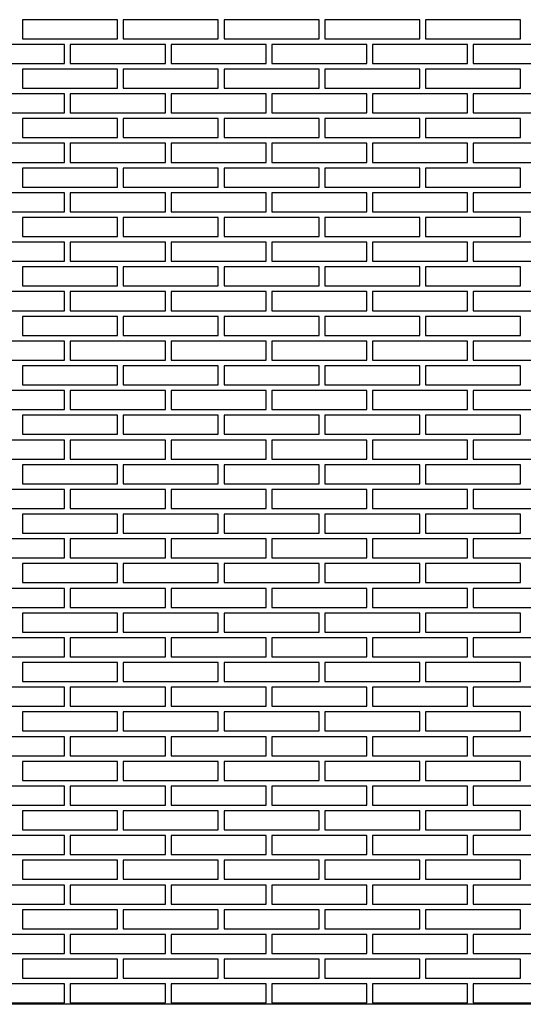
# Model space of a CAD drawing. Header units: millimetres. Extents: x 201 to 840, y 135 to 685.
# Tile 46 of 219: x 336.92 to 338.24, y 153.34 to 155.93. Entities that reach past the tile are written whole.
import ezdxf

# ---------------------------------------------------------------- set-up
doc = ezdxf.new("R2010")
doc.units = ezdxf.units.MM
doc.layers.add('04', color=4, linetype='Continuous')
doc.layers.add('Ladrillo visto', color=250, linetype='Continuous')

msp = doc.modelspace()

# ---------------------------------------------------------------- linework, layer by layer
at = {"layer": '04'}
msp.add_line((340.6394, 153.3441), (334.7894, 153.3441), dxfattribs=at)
at = {"layer": 'Ladrillo visto', "color": 251, "ltscale": 0.5}
for points in [[(336.9244, 155.8827), (337.1744, 155.8827), (337.1744, 155.9327), (336.9244, 155.9327), (336.9244, 155.8827)], [(337.1894, 155.8827), (337.4394, 155.8827), (337.4394, 155.9327), (337.1894, 155.9327), (337.1894, 155.8827)], [(337.4544, 155.8827), (337.7044, 155.8827), (337.7044, 155.9327), (337.4544, 155.9327), (337.4544, 155.8827)], [(337.7194, 155.8827), (337.9694, 155.8827), (337.9694, 155.9327), (337.7194, 155.9327), (337.7194, 155.8827)], [(337.9844, 155.8827), (338.2344, 155.8827), (338.2344, 155.9327), (337.9844, 155.9327), (337.9844, 155.8827)], [(336.7851, 155.8177), (337.0351, 155.8177), (337.0351, 155.8677), (336.7851, 155.8677), (336.7851, 155.8177)], [(337.0501, 155.8177), (337.3001, 155.8177), (337.3001, 155.8677), (337.0501, 155.8677), (337.0501, 155.8177)], [(337.3151, 155.8177), (337.5651, 155.8177), (337.5651, 155.8677), (337.3151, 155.8677), (337.3151, 155.8177)], [(337.5801, 155.8177), (337.8301, 155.8177), (337.8301, 155.8677), (337.5801, 155.8677), (337.5801, 155.8177)], [(337.8451, 155.8177), (338.0951, 155.8177), (338.0951, 155.8677), (337.8451, 155.8677), (337.8451, 155.8177)], [(338.1101, 155.8177), (338.3601, 155.8177), (338.3601, 155.8677), (338.1101, 155.8677), (338.1101, 155.8177)], [(336.9244, 155.7527), (337.1744, 155.7527), (337.1744, 155.8027), (336.9244, 155.8027), (336.9244, 155.7527)], [(337.1894, 155.7527), (337.4394, 155.7527), (337.4394, 155.8027), (337.1894, 155.8027), (337.1894, 155.7527)], [(337.4544, 155.7527), (337.7044, 155.7527), (337.7044, 155.8027), (337.4544, 155.8027), (337.4544, 155.7527)], [(337.7194, 155.7527), (337.9694, 155.7527), (337.9694, 155.8027), (337.7194, 155.8027), (337.7194, 155.7527)], [(337.9844, 155.7527), (338.2344, 155.7527), (338.2344, 155.8027), (337.9844, 155.8027), (337.9844, 155.7527)], [(336.7851, 155.6877), (337.0351, 155.6877), (337.0351, 155.7377), (336.7851, 155.7377), (336.7851, 155.6877)], [(337.0501, 155.6877), (337.3001, 155.6877), (337.3001, 155.7377), (337.0501, 155.7377), (337.0501, 155.6877)], [(337.3151, 155.6877), (337.5651, 155.6877), (337.5651, 155.7377), (337.3151, 155.7377), (337.3151, 155.6877)], [(337.5801, 155.6877), (337.8301, 155.6877), (337.8301, 155.7377), (337.5801, 155.7377), (337.5801, 155.6877)], [(337.8451, 155.6877), (338.0951, 155.6877), (338.0951, 155.7377), (337.8451, 155.7377), (337.8451, 155.6877)], [(338.1101, 155.6877), (338.3601, 155.6877), (338.3601, 155.7377), (338.1101, 155.7377), (338.1101, 155.6877)], [(336.9244, 155.6227), (337.1744, 155.6227), (337.1744, 155.6727), (336.9244, 155.6727), (336.9244, 155.6227)], [(337.1894, 155.6227), (337.4394, 155.6227), (337.4394, 155.6727), (337.1894, 155.6727), (337.1894, 155.6227)], [(337.4544, 155.6227), (337.7044, 155.6227), (337.7044, 155.6727), (337.4544, 155.6727), (337.4544, 155.6227)], [(337.7194, 155.6227), (337.9694, 155.6227), (337.9694, 155.6727), (337.7194, 155.6727), (337.7194, 155.6227)], [(337.9844, 155.6227), (338.2344, 155.6227), (338.2344, 155.6727), (337.9844, 155.6727), (337.9844, 155.6227)], [(336.7851, 155.5577), (337.0351, 155.5577), (337.0351, 155.6077), (336.7851, 155.6077), (336.7851, 155.5577)], [(337.0501, 155.5577), (337.3001, 155.5577), (337.3001, 155.6077), (337.0501, 155.6077), (337.0501, 155.5577)], [(337.3151, 155.5577), (337.5651, 155.5577), (337.5651, 155.6077), (337.3151, 155.6077), (337.3151, 155.5577)], [(337.5801, 155.5577), (337.8301, 155.5577), (337.8301, 155.6077), (337.5801, 155.6077), (337.5801, 155.5577)], [(337.8451, 155.5577), (338.0951, 155.5577), (338.0951, 155.6077), (337.8451, 155.6077), (337.8451, 155.5577)], [(338.1101, 155.5577), (338.3601, 155.5577), (338.3601, 155.6077), (338.1101, 155.6077), (338.1101, 155.5577)], [(336.9244, 155.4927), (337.1744, 155.4927), (337.1744, 155.5427), (336.9244, 155.5427), (336.9244, 155.4927)], [(337.1894, 155.4927), (337.4394, 155.4927), (337.4394, 155.5427), (337.1894, 155.5427), (337.1894, 155.4927)], [(337.4544, 155.4927), (337.7044, 155.4927), (337.7044, 155.5427), (337.4544, 155.5427), (337.4544, 155.4927)], [(337.7194, 155.4927), (337.9694, 155.4927), (337.9694, 155.5427), (337.7194, 155.5427), (337.7194, 155.4927)], [(337.9844, 155.4927), (338.2344, 155.4927), (338.2344, 155.5427), (337.9844, 155.5427), (337.9844, 155.4927)], [(336.8544, 155.4277), (337.0351, 155.4277), (337.0351, 155.4777), (336.8544, 155.4777)], [(337.0501, 155.4277), (337.3001, 155.4277), (337.3001, 155.4777), (337.0501, 155.4777), (337.0501, 155.4277)], [(337.3151, 155.4277), (337.5651, 155.4277), (337.5651, 155.4777), (337.3151, 155.4777), (337.3151, 155.4277)], [(337.5801, 155.4277), (337.8301, 155.4277), (337.8301, 155.4777), (337.5801, 155.4777), (337.5801, 155.4277)], [(337.8451, 155.4277), (338.0951, 155.4277), (338.0951, 155.4777), (337.8451, 155.4777), (337.8451, 155.4277)], [(338.1101, 155.4277), (338.3601, 155.4277), (338.3601, 155.4777), (338.1101, 155.4777), (338.1101, 155.4277)], [(336.9244, 155.3627), (337.1744, 155.3627), (337.1744, 155.4127), (336.9244, 155.4127), (336.9244, 155.3627)], [(337.1894, 155.3627), (337.4394, 155.3627), (337.4394, 155.4127), (337.1894, 155.4127), (337.1894, 155.3627)], [(337.4544, 155.3627), (337.7044, 155.3627), (337.7044, 155.4127), (337.4544, 155.4127), (337.4544, 155.3627)], [(337.7194, 155.3627), (337.9694, 155.3627), (337.9694, 155.4127), (337.7194, 155.4127), (337.7194, 155.3627)], [(337.9844, 155.3627), (338.2344, 155.3627), (338.2344, 155.4127), (337.9844, 155.4127), (337.9844, 155.3627)], [(336.8544, 155.2977), (337.0351, 155.2977), (337.0351, 155.3477), (336.8544, 155.3477)], [(337.0501, 155.2977), (337.3001, 155.2977), (337.3001, 155.3477), (337.0501, 155.3477), (337.0501, 155.2977)], [(337.3151, 155.2977), (337.5651, 155.2977), (337.5651, 155.3477), (337.3151, 155.3477), (337.3151, 155.2977)], [(337.5801, 155.2977), (337.8301, 155.2977), (337.8301, 155.3477), (337.5801, 155.3477), (337.5801, 155.2977)], [(337.8451, 155.2977), (338.0951, 155.2977), (338.0951, 155.3477), (337.8451, 155.3477), (337.8451, 155.2977)], [(338.1101, 155.2977), (338.3601, 155.2977), (338.3601, 155.3477), (338.1101, 155.3477), (338.1101, 155.2977)], [(336.9244, 155.2327), (337.1744, 155.2327), (337.1744, 155.2827), (336.9244, 155.2827), (336.9244, 155.2327)], [(337.1894, 155.2327), (337.4394, 155.2327), (337.4394, 155.2827), (337.1894, 155.2827), (337.1894, 155.2327)], [(337.4544, 155.2327), (337.7044, 155.2327), (337.7044, 155.2827), (337.4544, 155.2827), (337.4544, 155.2327)], [(337.7194, 155.2327), (337.9694, 155.2327), (337.9694, 155.2827), (337.7194, 155.2827), (337.7194, 155.2327)], [(337.9844, 155.2327), (338.2344, 155.2327), (338.2344, 155.2827), (337.9844, 155.2827), (337.9844, 155.2327)], [(336.8544, 155.1677), (337.0351, 155.1677), (337.0351, 155.2177), (336.8544, 155.2177)], [(337.0501, 155.1677), (337.3001, 155.1677), (337.3001, 155.2177), (337.0501, 155.2177), (337.0501, 155.1677)], [(337.3151, 155.1677), (337.5651, 155.1677), (337.5651, 155.2177), (337.3151, 155.2177), (337.3151, 155.1677)], [(337.5801, 155.1677), (337.8301, 155.1677), (337.8301, 155.2177), (337.5801, 155.2177), (337.5801, 155.1677)], [(337.8451, 155.1677), (338.0951, 155.1677), (338.0951, 155.2177), (337.8451, 155.2177), (337.8451, 155.1677)], [(338.1101, 155.1677), (338.3601, 155.1677), (338.3601, 155.2177), (338.1101, 155.2177), (338.1101, 155.1677)], [(336.9244, 155.1027), (337.1744, 155.1027), (337.1744, 155.1527), (336.9244, 155.1527), (336.9244, 155.1027)], [(337.1894, 155.1027), (337.4394, 155.1027), (337.4394, 155.1527), (337.1894, 155.1527), (337.1894, 155.1027)], [(337.4544, 155.1027), (337.7044, 155.1027), (337.7044, 155.1527), (337.4544, 155.1527), (337.4544, 155.1027)], [(337.7194, 155.1027), (337.9694, 155.1027), (337.9694, 155.1527), (337.7194, 155.1527), (337.7194, 155.1027)], [(337.9844, 155.1027), (338.2344, 155.1027), (338.2344, 155.1527), (337.9844, 155.1527), (337.9844, 155.1027)], [(336.8544, 155.0377), (337.0351, 155.0377), (337.0351, 155.0877), (336.8544, 155.0877)], [(337.0501, 155.0377), (337.3001, 155.0377), (337.3001, 155.0877), (337.0501, 155.0877), (337.0501, 155.0377)], [(337.3151, 155.0377), (337.5651, 155.0377), (337.5651, 155.0877), (337.3151, 155.0877), (337.3151, 155.0377)], [(337.5801, 155.0377), (337.8301, 155.0377), (337.8301, 155.0877), (337.5801, 155.0877), (337.5801, 155.0377)], [(337.8451, 155.0377), (338.0951, 155.0377), (338.0951, 155.0877), (337.8451, 155.0877), (337.8451, 155.0377)], [(338.1101, 155.0377), (338.3601, 155.0377), (338.3601, 155.0877), (338.1101, 155.0877), (338.1101, 155.0377)], [(336.9244, 154.9727), (337.1744, 154.9727), (337.1744, 155.0227), (336.9244, 155.0227), (336.9244, 154.9727)], [(337.1894, 154.9727), (337.4394, 154.9727), (337.4394, 155.0227), (337.1894, 155.0227), (337.1894, 154.9727)], [(337.4544, 154.9727), (337.7044, 154.9727), (337.7044, 155.0227), (337.4544, 155.0227), (337.4544, 154.9727)], [(337.7194, 154.9727), (337.9694, 154.9727), (337.9694, 155.0227), (337.7194, 155.0227), (337.7194, 154.9727)], [(337.9844, 154.9727), (338.2344, 154.9727), (338.2344, 155.0227), (337.9844, 155.0227), (337.9844, 154.9727)], [(336.8544, 154.9077), (337.0351, 154.9077), (337.0351, 154.9577), (336.8544, 154.9577)], [(337.0501, 154.9077), (337.3001, 154.9077), (337.3001, 154.9577), (337.0501, 154.9577), (337.0501, 154.9077)], [(337.3151, 154.9077), (337.5651, 154.9077), (337.5651, 154.9577), (337.3151, 154.9577), (337.3151, 154.9077)], [(337.5801, 154.9077), (337.8301, 154.9077), (337.8301, 154.9577), (337.5801, 154.9577), (337.5801, 154.9077)], [(337.8451, 154.9077), (338.0951, 154.9077), (338.0951, 154.9577), (337.8451, 154.9577), (337.8451, 154.9077)], [(338.1101, 154.9077), (338.3601, 154.9077), (338.3601, 154.9577), (338.1101, 154.9577), (338.1101, 154.9077)], [(336.9244, 154.8427), (337.1744, 154.8427), (337.1744, 154.8927), (336.9244, 154.8927), (336.9244, 154.8427)], [(337.1894, 154.8427), (337.4394, 154.8427), (337.4394, 154.8927), (337.1894, 154.8927), (337.1894, 154.8427)], [(337.4544, 154.8427), (337.7044, 154.8427), (337.7044, 154.8927), (337.4544, 154.8927), (337.4544, 154.8427)], [(337.7194, 154.8427), (337.9694, 154.8427), (337.9694, 154.8927), (337.7194, 154.8927), (337.7194, 154.8427)], [(337.9844, 154.8427), (338.2344, 154.8427), (338.2344, 154.8927), (337.9844, 154.8927), (337.9844, 154.8427)], [(336.8544, 154.7777), (337.0351, 154.7777), (337.0351, 154.8277), (336.8544, 154.8277)], [(337.0501, 154.7777), (337.3001, 154.7777), (337.3001, 154.8277), (337.0501, 154.8277), (337.0501, 154.7777)], [(337.3151, 154.7777), (337.5651, 154.7777), (337.5651, 154.8277), (337.3151, 154.8277), (337.3151, 154.7777)], [(337.5801, 154.7777), (337.8301, 154.7777), (337.8301, 154.8277), (337.5801, 154.8277), (337.5801, 154.7777)], [(337.8451, 154.7777), (338.0951, 154.7777), (338.0951, 154.8277), (337.8451, 154.8277), (337.8451, 154.7777)], [(338.1101, 154.7777), (338.3601, 154.7777), (338.3601, 154.8277), (338.1101, 154.8277), (338.1101, 154.7777)], [(336.9244, 154.7127), (337.1744, 154.7127), (337.1744, 154.7627), (336.9244, 154.7627), (336.9244, 154.7127)], [(337.1894, 154.7127), (337.4394, 154.7127), (337.4394, 154.7627), (337.1894, 154.7627), (337.1894, 154.7127)], [(337.4544, 154.7127), (337.7044, 154.7127), (337.7044, 154.7627), (337.4544, 154.7627), (337.4544, 154.7127)], [(337.7194, 154.7127), (337.9694, 154.7127), (337.9694, 154.7627), (337.7194, 154.7627), (337.7194, 154.7127)], [(337.9844, 154.7127), (338.2344, 154.7127), (338.2344, 154.7627), (337.9844, 154.7627), (337.9844, 154.7127)], [(336.8544, 154.6477), (337.0351, 154.6477), (337.0351, 154.6977), (336.8544, 154.6977)], [(337.0501, 154.6477), (337.3001, 154.6477), (337.3001, 154.6977), (337.0501, 154.6977), (337.0501, 154.6477)], [(337.3151, 154.6477), (337.5651, 154.6477), (337.5651, 154.6977), (337.3151, 154.6977), (337.3151, 154.6477)], [(337.5801, 154.6477), (337.8301, 154.6477), (337.8301, 154.6977), (337.5801, 154.6977), (337.5801, 154.6477)], [(337.8451, 154.6477), (338.0951, 154.6477), (338.0951, 154.6977), (337.8451, 154.6977), (337.8451, 154.6477)], [(338.1101, 154.6477), (338.3601, 154.6477), (338.3601, 154.6977), (338.1101, 154.6977), (338.1101, 154.6477)], [(336.9244, 154.5827), (337.1744, 154.5827), (337.1744, 154.6327), (336.9244, 154.6327), (336.9244, 154.5827)], [(337.1894, 154.5827), (337.4394, 154.5827), (337.4394, 154.6327), (337.1894, 154.6327), (337.1894, 154.5827)], [(337.4544, 154.5827), (337.7044, 154.5827), (337.7044, 154.6327), (337.4544, 154.6327), (337.4544, 154.5827)], [(337.7194, 154.5827), (337.9694, 154.5827), (337.9694, 154.6327), (337.7194, 154.6327), (337.7194, 154.5827)], [(337.9844, 154.5827), (338.2344, 154.5827), (338.2344, 154.6327), (337.9844, 154.6327), (337.9844, 154.5827)], [(336.8544, 154.5177), (337.0351, 154.5177), (337.0351, 154.5677), (336.8544, 154.5677)], [(337.0501, 154.5177), (337.3001, 154.5177), (337.3001, 154.5677), (337.0501, 154.5677), (337.0501, 154.5177)], [(337.3151, 154.5177), (337.5651, 154.5177), (337.5651, 154.5677), (337.3151, 154.5677), (337.3151, 154.5177)], [(337.5801, 154.5177), (337.8301, 154.5177), (337.8301, 154.5677), (337.5801, 154.5677), (337.5801, 154.5177)], [(337.8451, 154.5177), (338.0951, 154.5177), (338.0951, 154.5677), (337.8451, 154.5677), (337.8451, 154.5177)], [(338.1101, 154.5177), (338.3601, 154.5177), (338.3601, 154.5677), (338.1101, 154.5677), (338.1101, 154.5177)], [(336.9244, 154.4527), (337.1744, 154.4527), (337.1744, 154.5027), (336.9244, 154.5027), (336.9244, 154.4527)], [(337.1894, 154.4527), (337.4394, 154.4527), (337.4394, 154.5027), (337.1894, 154.5027), (337.1894, 154.4527)], [(337.4544, 154.4527), (337.7044, 154.4527), (337.7044, 154.5027), (337.4544, 154.5027), (337.4544, 154.4527)], [(337.7194, 154.4527), (337.9694, 154.4527), (337.9694, 154.5027), (337.7194, 154.5027), (337.7194, 154.4527)], [(337.9844, 154.4527), (338.2344, 154.4527), (338.2344, 154.5027), (337.9844, 154.5027), (337.9844, 154.4527)], [(336.7851, 154.3877), (337.0351, 154.3877), (337.0351, 154.4377), (336.7851, 154.4377), (336.7851, 154.3877)], [(337.0501, 154.3877), (337.3001, 154.3877), (337.3001, 154.4377), (337.0501, 154.4377), (337.0501, 154.3877)], [(337.3151, 154.3877), (337.5651, 154.3877), (337.5651, 154.4377), (337.3151, 154.4377), (337.3151, 154.3877)], [(337.5801, 154.3877), (337.8301, 154.3877), (337.8301, 154.4377), (337.5801, 154.4377), (337.5801, 154.3877)], [(337.8451, 154.3877), (338.0951, 154.3877), (338.0951, 154.4377), (337.8451, 154.4377), (337.8451, 154.3877)], [(338.1101, 154.3877), (338.3601, 154.3877), (338.3601, 154.4377), (338.1101, 154.4377), (338.1101, 154.3877)], [(336.9244, 154.3227), (337.1744, 154.3227), (337.1744, 154.3727), (336.9244, 154.3727), (336.9244, 154.3227)], [(337.1894, 154.3227), (337.4394, 154.3227), (337.4394, 154.3727), (337.1894, 154.3727), (337.1894, 154.3227)], [(337.4544, 154.3227), (337.7044, 154.3227), (337.7044, 154.3727), (337.4544, 154.3727), (337.4544, 154.3227)], [(337.7194, 154.3227), (337.9694, 154.3227), (337.9694, 154.3727), (337.7194, 154.3727), (337.7194, 154.3227)], [(337.9844, 154.3227), (338.2344, 154.3227), (338.2344, 154.3727), (337.9844, 154.3727), (337.9844, 154.3227)], [(336.7851, 154.2577), (337.0351, 154.2577), (337.0351, 154.3077), (336.7851, 154.3077), (336.7851, 154.2577)], [(337.0501, 154.2577), (337.3001, 154.2577), (337.3001, 154.3077), (337.0501, 154.3077), (337.0501, 154.2577)], [(337.3151, 154.2577), (337.5651, 154.2577), (337.5651, 154.3077), (337.3151, 154.3077), (337.3151, 154.2577)], [(337.5801, 154.2577), (337.8301, 154.2577), (337.8301, 154.3077), (337.5801, 154.3077), (337.5801, 154.2577)], [(337.8451, 154.2577), (338.0951, 154.2577), (338.0951, 154.3077), (337.8451, 154.3077), (337.8451, 154.2577)], [(338.1101, 154.2577), (338.3601, 154.2577), (338.3601, 154.3077), (338.1101, 154.3077), (338.1101, 154.2577)], [(336.9244, 154.1927), (337.1744, 154.1927), (337.1744, 154.2427), (336.9244, 154.2427), (336.9244, 154.1927)], [(337.1894, 154.1927), (337.4394, 154.1927), (337.4394, 154.2427), (337.1894, 154.2427), (337.1894, 154.1927)], [(337.4544, 154.1927), (337.7044, 154.1927), (337.7044, 154.2427), (337.4544, 154.2427), (337.4544, 154.1927)], [(337.7194, 154.1927), (337.9694, 154.1927), (337.9694, 154.2427), (337.7194, 154.2427), (337.7194, 154.1927)], [(337.9844, 154.1927), (338.2344, 154.1927), (338.2344, 154.2427), (337.9844, 154.2427), (337.9844, 154.1927)], [(336.7851, 154.1277), (337.0351, 154.1277), (337.0351, 154.1777), (336.7851, 154.1777), (336.7851, 154.1277)], [(337.0501, 154.1277), (337.3001, 154.1277), (337.3001, 154.1777), (337.0501, 154.1777), (337.0501, 154.1277)], [(337.3151, 154.1277), (337.5651, 154.1277), (337.5651, 154.1777), (337.3151, 154.1777), (337.3151, 154.1277)], [(337.5801, 154.1277), (337.8301, 154.1277), (337.8301, 154.1777), (337.5801, 154.1777), (337.5801, 154.1277)], [(337.8451, 154.1277), (338.0951, 154.1277), (338.0951, 154.1777), (337.8451, 154.1777), (337.8451, 154.1277)], [(338.1101, 154.1277), (338.3601, 154.1277), (338.3601, 154.1777), (338.1101, 154.1777), (338.1101, 154.1277)], [(336.9244, 154.0627), (337.1744, 154.0627), (337.1744, 154.1127), (336.9244, 154.1127), (336.9244, 154.0627)], [(337.1894, 154.0627), (337.4394, 154.0627), (337.4394, 154.1127), (337.1894, 154.1127), (337.1894, 154.0627)], [(337.4544, 154.0627), (337.7044, 154.0627), (337.7044, 154.1127), (337.4544, 154.1127), (337.4544, 154.0627)], [(337.7194, 154.0627), (337.9694, 154.0627), (337.9694, 154.1127), (337.7194, 154.1127), (337.7194, 154.0627)], [(337.9844, 154.0627), (338.2344, 154.0627), (338.2344, 154.1127), (337.9844, 154.1127), (337.9844, 154.0627)], [(336.7851, 153.9977), (337.0351, 153.9977), (337.0351, 154.0477), (336.7851, 154.0477), (336.7851, 153.9977)], [(337.0501, 153.9977), (337.3001, 153.9977), (337.3001, 154.0477), (337.0501, 154.0477), (337.0501, 153.9977)], [(337.3151, 153.9977), (337.5651, 153.9977), (337.5651, 154.0477), (337.3151, 154.0477), (337.3151, 153.9977)], [(337.5801, 153.9977), (337.8301, 153.9977), (337.8301, 154.0477), (337.5801, 154.0477), (337.5801, 153.9977)], [(337.8451, 153.9977), (338.0951, 153.9977), (338.0951, 154.0477), (337.8451, 154.0477), (337.8451, 153.9977)], [(338.1101, 153.9977), (338.3601, 153.9977), (338.3601, 154.0477), (338.1101, 154.0477), (338.1101, 153.9977)], [(336.9244, 153.9327), (337.1744, 153.9327), (337.1744, 153.9827), (336.9244, 153.9827), (336.9244, 153.9327)], [(337.1894, 153.9327), (337.4394, 153.9327), (337.4394, 153.9827), (337.1894, 153.9827), (337.1894, 153.9327)], [(337.4544, 153.9327), (337.7044, 153.9327), (337.7044, 153.9827), (337.4544, 153.9827), (337.4544, 153.9327)], [(337.7194, 153.9327), (337.9694, 153.9327), (337.9694, 153.9827), (337.7194, 153.9827), (337.7194, 153.9327)], [(337.9844, 153.9327), (338.2344, 153.9327), (338.2344, 153.9827), (337.9844, 153.9827), (337.9844, 153.9327)], [(336.7851, 153.8677), (337.0351, 153.8677), (337.0351, 153.9177), (336.7851, 153.9177), (336.7851, 153.8677)], [(337.0501, 153.8677), (337.3001, 153.8677), (337.3001, 153.9177), (337.0501, 153.9177), (337.0501, 153.8677)], [(337.3151, 153.8677), (337.5651, 153.8677), (337.5651, 153.9177), (337.3151, 153.9177), (337.3151, 153.8677)], [(337.5801, 153.8677), (337.8301, 153.8677), (337.8301, 153.9177), (337.5801, 153.9177), (337.5801, 153.8677)], [(337.8451, 153.8677), (338.0951, 153.8677), (338.0951, 153.9177), (337.8451, 153.9177), (337.8451, 153.8677)], [(338.1101, 153.8677), (338.3601, 153.8677), (338.3601, 153.9177), (338.1101, 153.9177), (338.1101, 153.8677)], [(336.9244, 153.8027), (337.1744, 153.8027), (337.1744, 153.8527), (336.9244, 153.8527), (336.9244, 153.8027)], [(337.1894, 153.8027), (337.4394, 153.8027), (337.4394, 153.8527), (337.1894, 153.8527), (337.1894, 153.8027)], [(337.4544, 153.8027), (337.7044, 153.8027), (337.7044, 153.8527), (337.4544, 153.8527), (337.4544, 153.8027)], [(337.7194, 153.8027), (337.9694, 153.8027), (337.9694, 153.8527), (337.7194, 153.8527), (337.7194, 153.8027)], [(337.9844, 153.8027), (338.2344, 153.8027), (338.2344, 153.8527), (337.9844, 153.8527), (337.9844, 153.8027)], [(336.7851, 153.7377), (337.0351, 153.7377), (337.0351, 153.7877), (336.7851, 153.7877), (336.7851, 153.7377)], [(337.0501, 153.7377), (337.3001, 153.7377), (337.3001, 153.7877), (337.0501, 153.7877), (337.0501, 153.7377)], [(337.3151, 153.7377), (337.5651, 153.7377), (337.5651, 153.7877), (337.3151, 153.7877), (337.3151, 153.7377)], [(337.5801, 153.7377), (337.8301, 153.7377), (337.8301, 153.7877), (337.5801, 153.7877), (337.5801, 153.7377)], [(337.8451, 153.7377), (338.0951, 153.7377), (338.0951, 153.7877), (337.8451, 153.7877), (337.8451, 153.7377)], [(338.1101, 153.7377), (338.3601, 153.7377), (338.3601, 153.7877), (338.1101, 153.7877), (338.1101, 153.7377)], [(336.9244, 153.6727), (337.1744, 153.6727), (337.1744, 153.7227), (336.9244, 153.7227), (336.9244, 153.6727)], [(337.1894, 153.6727), (337.4394, 153.6727), (337.4394, 153.7227), (337.1894, 153.7227), (337.1894, 153.6727)], [(337.4544, 153.6727), (337.7044, 153.6727), (337.7044, 153.7227), (337.4544, 153.7227), (337.4544, 153.6727)], [(337.7194, 153.6727), (337.9694, 153.6727), (337.9694, 153.7227), (337.7194, 153.7227), (337.7194, 153.6727)], [(337.9844, 153.6727), (338.2344, 153.6727), (338.2344, 153.7227), (337.9844, 153.7227), (337.9844, 153.6727)], [(336.7851, 153.6077), (337.0351, 153.6077), (337.0351, 153.6577), (336.7851, 153.6577), (336.7851, 153.6077)], [(337.0501, 153.6077), (337.3001, 153.6077), (337.3001, 153.6577), (337.0501, 153.6577), (337.0501, 153.6077)], [(337.3151, 153.6077), (337.5651, 153.6077), (337.5651, 153.6577), (337.3151, 153.6577), (337.3151, 153.6077)], [(337.5801, 153.6077), (337.8301, 153.6077), (337.8301, 153.6577), (337.5801, 153.6577), (337.5801, 153.6077)], [(337.8451, 153.6077), (338.0951, 153.6077), (338.0951, 153.6577), (337.8451, 153.6577), (337.8451, 153.6077)], [(338.1101, 153.6077), (338.3601, 153.6077), (338.3601, 153.6577), (338.1101, 153.6577), (338.1101, 153.6077)], [(336.9244, 153.5427), (337.1744, 153.5427), (337.1744, 153.5927), (336.9244, 153.5927), (336.9244, 153.5427)], [(337.1894, 153.5427), (337.4394, 153.5427), (337.4394, 153.5927), (337.1894, 153.5927), (337.1894, 153.5427)], [(337.4544, 153.5427), (337.7044, 153.5427), (337.7044, 153.5927), (337.4544, 153.5927), (337.4544, 153.5427)], [(337.7194, 153.5427), (337.9694, 153.5427), (337.9694, 153.5927), (337.7194, 153.5927), (337.7194, 153.5427)], [(337.9844, 153.5427), (338.2344, 153.5427), (338.2344, 153.5927), (337.9844, 153.5927), (337.9844, 153.5427)], [(336.7851, 153.4777), (337.0351, 153.4777), (337.0351, 153.5277), (336.7851, 153.5277), (336.7851, 153.4777)], [(337.0501, 153.4777), (337.3001, 153.4777), (337.3001, 153.5277), (337.0501, 153.5277), (337.0501, 153.4777)], [(337.3151, 153.4777), (337.5651, 153.4777), (337.5651, 153.5277), (337.3151, 153.5277), (337.3151, 153.4777)], [(337.5801, 153.4777), (337.8301, 153.4777), (337.8301, 153.5277), (337.5801, 153.5277), (337.5801, 153.4777)], [(337.8451, 153.4777), (338.0951, 153.4777), (338.0951, 153.5277), (337.8451, 153.5277), (337.8451, 153.4777)], [(338.1101, 153.4777), (338.3601, 153.4777), (338.3601, 153.5277), (338.1101, 153.5277), (338.1101, 153.4777)], [(336.9244, 153.4127), (337.1744, 153.4127), (337.1744, 153.4627), (336.9244, 153.4627), (336.9244, 153.4127)], [(337.1894, 153.4127), (337.4394, 153.4127), (337.4394, 153.4627), (337.1894, 153.4627), (337.1894, 153.4127)], [(337.4544, 153.4127), (337.7044, 153.4127), (337.7044, 153.4627), (337.4544, 153.4627), (337.4544, 153.4127)], [(337.7194, 153.4127), (337.9694, 153.4127), (337.9694, 153.4627), (337.7194, 153.4627), (337.7194, 153.4127)], [(337.9844, 153.4127), (338.2344, 153.4127), (338.2344, 153.4627), (337.9844, 153.4627), (337.9844, 153.4127)], [(336.7851, 153.3477), (337.0351, 153.3477), (337.0351, 153.3977), (336.7851, 153.3977), (336.7851, 153.3477)], [(337.0501, 153.3477), (337.3001, 153.3477), (337.3001, 153.3977), (337.0501, 153.3977), (337.0501, 153.3477)], [(337.3151, 153.3477), (337.5651, 153.3477), (337.5651, 153.3977), (337.3151, 153.3977), (337.3151, 153.3477)], [(337.5801, 153.3477), (337.8301, 153.3477), (337.8301, 153.3977), (337.5801, 153.3977), (337.5801, 153.3477)], [(337.8451, 153.3477), (338.0951, 153.3477), (338.0951, 153.3977), (337.8451, 153.3977), (337.8451, 153.3477)], [(338.1101, 153.3477), (338.3601, 153.3477), (338.3601, 153.3977), (338.1101, 153.3977), (338.1101, 153.3477)]]:
    msp.add_lwpolyline(points, dxfattribs=at)

doc.saveas('drawing.dxf')
